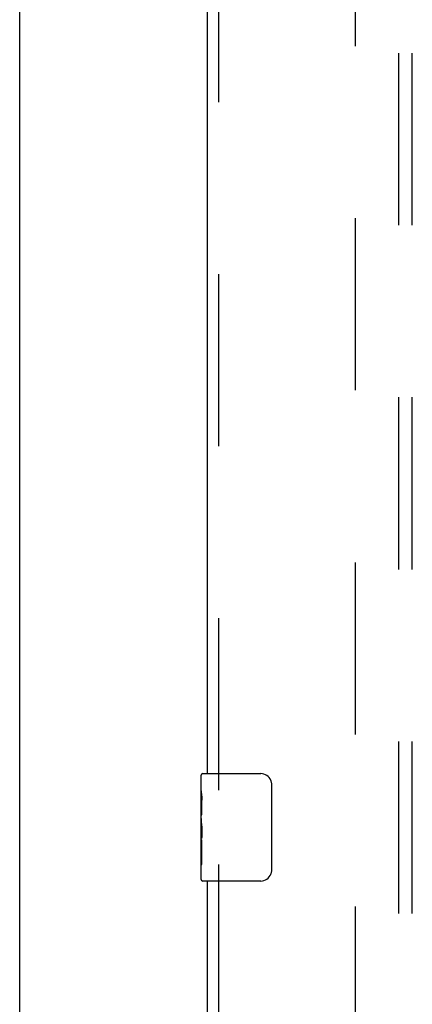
# Model space of a CAD drawing. Header units: inches. Extents: x 0 to 291, y 0 to 188.
# Tile 47 of 94: x 60.36 to 64.02, y 84.31 to 93.47. Entities that reach past the tile are written whole.
import ezdxf

# ---------------------------------------------------------------- set-up
doc = ezdxf.new("R2010")
doc.units = ezdxf.units.IN
doc.header["$LTSCALE"] = 16.01262
doc.header["$MEASUREMENT"] = 0
doc.linetypes.add('HIDDEN', pattern=[0.2, 0.1, -0.1])
doc.layers.get('0').update_dxf_attribs({"linetype": 'CONTINUOUS'})
for name, color, linetype in [('DEFAULT_2', 8, 'HIDDEN'), ('SLAVE_DOOR_ASSEMBLY', 7, 'CONTINUOUS'), ('SUBPANEL', 7, 'CONTINUOUS')]:
    doc.layers.add(name, color=color, linetype=linetype)

msp = doc.modelspace()

# ---------------------------------------------------------------- linework, layer by layer
at = {"color": 3, "linetype": 'Continuous'}
msp.add_line((60.3626, 56.8106), (60.3626, 136.6026), dxfattribs=at)
at = {"layer": 'DEFAULT_2', "color": 8, "linetype": 'HIDDEN'}
msp.add_line((63.4876, 133.2586), (63.4876, 60.1546), dxfattribs=at)
at = {"layer": 'SLAVE_DOOR_ASSEMBLY', "color": 8, "linetype": 'HIDDEN'}
for p, q in [((62.2166, 86.3016), (62.2166, 107.1116)), ((62.2166, 64.8016), (62.2166, 85.6116))]:
    msp.add_line(p, q, dxfattribs=at)
at = {"layer": 'SLAVE_DOOR_ASSEMBLY', "color": 3, "linetype": 'Continuous'}
for p, q in [((62.1126, 86.4566), (62.1126, 106.9566)), ((62.1126, 64.9566), (62.1126, 85.4566))]:
    msp.add_line(p, q, dxfattribs=at)
at = {"layer": 'SLAVE_DOOR_ASSEMBLY', "color": 7, "linetype": 'Continuous'}
for p, q in [((62.0526, 86.296), (62.0526, 86.4416)), ((62.0676, 86.4566), (62.6076, 86.4566)), ((62.7075, 86.3566), (62.7075, 85.5566)), ((62.0526, 86.0382), (62.0526, 86.2951)), ((62.0583, 86.2396), (62.0526, 86.2396)), ((62.0596, 86.0718), (62.0596, 86.2081)), ((62.0526, 86.0718), (62.0596, 86.0718)), ((62.0526, 85.4716), (62.0526, 86.0354)), ((62.0542, 86.0089), (62.0526, 86.0089)), ((62.0526, 85.8771), (62.0585, 85.8771)), ((62.0526, 85.8412), (62.0596, 85.8412)), ((62.0596, 85.6108), (62.0596, 85.8412)), ((62.0526, 85.7783), (62.0596, 85.7783)), ((62.0526, 85.6108), (62.0596, 85.6108)), ((62.6076, 85.4566), (62.0676, 85.4566))]:
    msp.add_line(p, q, dxfattribs=at)
for points in [[(62.7009, 86.3928), (62.7029, 86.3871), (62.7045, 86.3813), (62.7058, 86.3753), (62.7068, 86.3691), (62.7073, 86.3629), (62.7075, 86.3566)], [(62.0526, 86.2959), (62.0528, 86.2922), (62.0531, 86.2876), (62.0537, 86.2822), (62.0553, 86.269)], [(62.0553, 86.269), (62.0562, 86.2614), (62.0571, 86.2533), (62.0579, 86.2447)], [(62.0579, 86.2447), (62.0586, 86.2358), (62.0591, 86.2267), (62.0594, 86.2174), (62.0596, 86.2081)], [(62.0526, 86.0382), (62.0528, 86.03), (62.0533, 86.021), (62.054, 86.0109)], [(62.054, 86.0109), (62.0569, 85.9772), (62.0577, 85.9652), (62.0585, 85.9528), (62.0591, 85.9402), (62.0594, 85.9275), (62.0596, 85.9146), (62.0594, 85.9018), (62.0591, 85.889), (62.0585, 85.8765), (62.0578, 85.8642), (62.0569, 85.8522)], [(62.7075, 85.5566), (62.7073, 85.5503), (62.7068, 85.5441), (62.7058, 85.538), (62.7045, 85.532), (62.7029, 85.5261), (62.7009, 85.5204)]]:
    msp.add_lwpolyline(points, dxfattribs=at)
for centre, radius, start, end in [((62.0676, 86.4416), 0.015, 90, 180), ((62.6076, 86.3566), 0.1, 21.19986, 90), ((62.6076, 85.5566), 0.1, 270, 338.79459), ((62.0676, 85.4716), 0.015, 180, 270)]:
    msp.add_arc(centre, radius, start, end, dxfattribs=at)
msp.add_ellipse((62.3156, 85.8726), major_axis=(0.263, 0), ratio=0.432808, start_param=-3.141593, end_param=-2.961605, dxfattribs=at)
at = {"layer": 'SUBPANEL', "color": 8, "linetype": 'HIDDEN'}
for p, q in [((63.8939, 62.7379), (63.8939, 130.6754)), ((64.0189, 62.7379), (64.0189, 130.6754))]:
    msp.add_line(p, q, dxfattribs=at)

doc.saveas('drawing.dxf')
